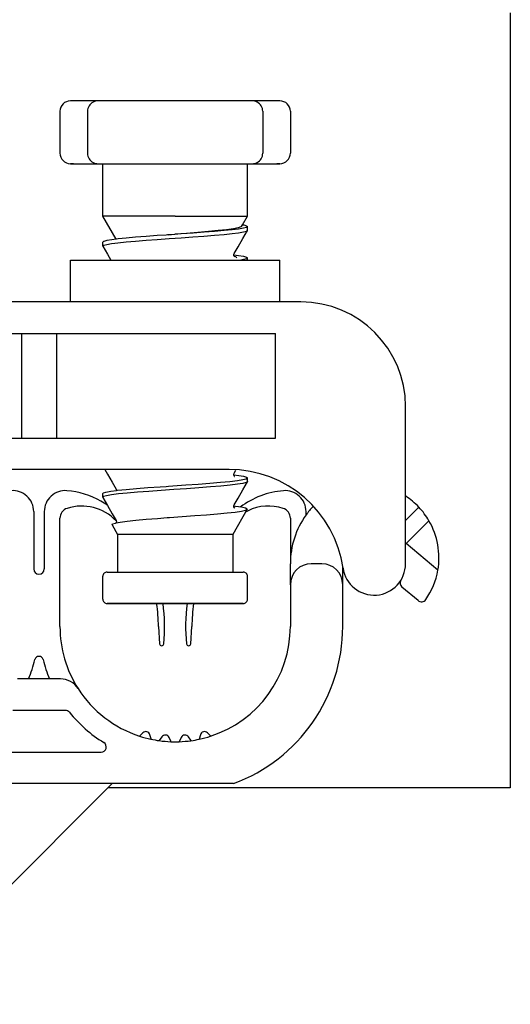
# Model space of a CAD drawing. Extents: x 197 to 960, y 137 to 662.
# Tile 42 of 49: x 919.27 to 923.95, y 621.38 to 630.78. Entities that reach past the tile are written whole.
import ezdxf

# ---------------------------------------------------------------- set-up
doc = ezdxf.new("R2010")
doc.units = 0
doc.header["$LTSCALE"] = 65.395
doc.header["$MEASUREMENT"] = 0
for name, color, linetype in [('133-357792_DXF_CONTINUOUS_LINE', 7, 'CONTINUOUS'), ('59-273163_DXF_CONTINUOUS_LINE', 7, 'CONTINUOUS'), ('59-273165_DXF_CONTINUOUS_LINE', 7, 'CONTINUOUS'), ('59-273170_DXF_CONTINUOUS_LINE', 7, 'CONTINUOUS')]:
    doc.layers.add(name, color=color, linetype=linetype)

msp = doc.modelspace()

# ---------------------------------------------------------------- linework, layer by layer
at = {"layer": '133-357792_DXF_CONTINUOUS_LINE', "color": 3, "linetype": 'Continuous'}
for p, q in [((923.95166, 630.84878), (923.95166, 623.44878)), ((920.15166, 623.44878), (920.11166, 623.44878)), ((923.95166, 623.44878), (920.15166, 623.44878))]:
    msp.add_line(p, q, dxfattribs=at)
at = {"layer": '59-273163_DXF_CONTINUOUS_LINE', "color": 7, "linetype": 'Continuous'}
for p, q in [((919.78166, 630.00878), (919.75166, 630.00878)), ((919.88627, 630.00878), (919.78166, 630.00878)), ((919.96494, 630.00878), (919.88627, 630.00878)), ((920.01528, 630.00878), (919.96494, 630.00878)), ((920.01526, 630.00878), (920.01527, 630.00878)), ((920.11626, 630.00878), (920.01526, 630.00878)), ((920.31454, 630.00878), (920.11626, 630.00878)), ((920.50445, 630.00878), (920.31454, 630.00878)), ((920.68024, 630.00878), (920.50445, 630.00878)), ((920.82307, 630.00878), (920.68024, 630.00878)), ((920.99886, 630.00878), (920.82307, 630.00878)), ((921.18878, 630.00878), (920.99886, 630.00878)), ((921.38705, 630.00878), (921.18878, 630.00878)), ((921.48805, 630.00878), (921.38705, 630.00878)), ((921.53837, 630.00878), (921.48803, 630.00878)), ((921.48805, 630.00878), (921.48805, 630.00878)), ((921.61704, 630.00878), (921.53837, 630.00878)), ((921.72166, 630.00878), (921.61704, 630.00878)), ((921.75165, 630.00878), (921.72166, 630.00878)), ((919.65166, 629.90878), (919.65166, 629.50878)), ((919.91526, 629.90878), (919.91526, 629.50878)), ((921.58805, 629.90878), (921.58805, 629.50878)), ((921.85166, 629.90878), (921.85166, 629.50878)), ((919.75166, 629.40878), (919.78166, 629.40878)), ((919.78166, 629.40878), (919.88627, 629.40878)), ((919.88627, 629.40878), (919.96494, 629.40878)), ((919.96494, 629.40878), (920.01528, 629.40878)), ((920.01527, 629.40878), (920.01526, 629.40878)), ((920.01526, 629.40878), (920.11626, 629.40878)), ((920.06166, 629.25878), (920.06166, 629.40878)), ((920.11626, 629.40878), (920.31454, 629.40878)), ((920.31454, 629.40878), (920.50445, 629.40878)), ((920.50445, 629.40878), (920.68024, 629.40878)), ((920.68024, 629.40878), (920.82307, 629.40878)), ((920.82307, 629.40878), (920.99886, 629.40878)), ((920.99886, 629.40878), (921.18878, 629.40878)), ((921.18878, 629.40878), (921.38705, 629.40878)), ((921.38705, 629.40878), (921.48805, 629.40878)), ((921.44166, 629.3729), (921.44166, 629.40878)), ((921.48803, 629.40878), (921.53837, 629.40878)), ((921.48805, 629.40878), (921.48805, 629.40878)), ((921.53837, 629.40878), (921.61704, 629.40878)), ((921.61704, 629.40878), (921.72166, 629.40878)), ((921.72166, 629.40878), (921.75165, 629.40878)), ((921.44166, 629.10878), (921.44166, 629.3729)), ((920.06166, 629.2229), (920.06166, 629.25878)), ((920.06166, 628.95878), (920.06166, 629.2229)), ((921.44166, 629.0729), (921.44166, 629.10878)), ((921.44166, 628.90878), (921.44166, 629.0729)), ((920.06166, 628.9229), (920.06166, 628.95878)), ((920.06166, 628.90878), (920.06166, 628.9229)), ((920.18909, 628.68807), (920.06166, 628.90878)), ((921.39404, 628.8263), (921.44166, 628.90878)), ((921.38421, 628.80928), (921.39404, 628.8263)), ((920.67802, 628.72867), (920.66532, 628.72779)), ((920.68856, 628.72941), (920.67802, 628.72867)), ((920.68853, 628.72971), (920.74801, 628.73436)), ((920.69427, 628.7298), (920.68856, 628.72941)), ((920.74806, 628.73353), (920.69427, 628.7298)), ((921.44111, 628.771), (921.44166, 628.7729)), ((921.44166, 628.7729), (921.44166, 628.80878)), ((921.44166, 628.7729), (921.44166, 628.80878)), ((920.06166, 628.6229), (920.06166, 628.65878)), ((920.06166, 628.6229), (920.06166, 628.65878)), ((920.1908, 628.68828), (920.18909, 628.68807)), ((920.06221, 628.621), (920.06166, 628.6229)), ((921.31151, 628.53841), (921.31303, 628.53822)), ((921.31165, 628.53839), (921.31157, 628.53885)), ((921.31476, 628.55195), (921.31477, 628.55196)), ((921.31938, 628.52195), (921.31847, 628.52223)), ((921.44166, 628.50878), (921.4323, 628.50091)), ((921.44166, 628.48878), (921.44166, 628.50878)), ((921.44166, 628.48878), (921.44166, 628.50878)), ((921.31477, 626.45196), (921.33258, 626.48284)), ((921.31184, 626.43838), (921.31302, 626.43823)), ((921.31477, 626.45196), (921.31477, 626.45196)), ((921.44166, 626.3729), (921.44111, 626.371)), ((921.44166, 626.3729), (921.44166, 626.40878)), ((921.44166, 626.3729), (921.44166, 626.40878)), ((920.18854, 626.30196), (920.18854, 626.30196)), ((920.19033, 626.28825), (920.19136, 626.28839)), ((920.19136, 626.28839), (920.20199, 626.28977)), ((920.66532, 626.32779), (920.68855, 626.3294)), ((920.06166, 626.2229), (920.06166, 626.25878)), ((920.06166, 626.2229), (920.06221, 626.221)), ((921.44023, 626.10879), (921.30166, 625.86878)), ((921.44023, 626.10879), (921.30166, 625.86878)), ((921.31324, 626.13823), (921.31142, 626.13844)), ((921.31165, 626.13841), (921.31157, 626.13882)), ((921.31476, 626.15195), (921.31477, 626.15196)), ((920.18854, 626.00196), (920.18854, 626.00196)), ((920.67677, 626.02862), (920.68855, 626.02949)), ((920.14925, 625.95954), (920.20166, 625.86878)), ((920.14925, 625.95954), (920.20166, 625.86878)), ((920.18159, 625.97735), (920.18902, 625.97875)), ((920.20166, 625.86878), (920.20166, 625.50878)), ((920.20166, 625.86878), (920.20166, 625.50878)), ((921.30166, 625.86878), (921.30166, 625.50878)), ((921.30166, 625.86878), (921.30166, 625.50878)), ((920.06166, 625.35878), (920.06166, 625.46878)), ((920.10166, 625.50878), (920.20166, 625.50878)), ((920.20166, 625.50878), (921.30166, 625.50878)), ((920.20166, 625.50878), (920.20242, 625.50878)), ((921.30166, 625.50878), (921.39923, 625.50878)), ((921.39923, 625.50878), (921.40163, 625.50878)), ((921.39923, 625.50878), (921.40031, 625.50878)), ((921.44166, 625.24878), (921.44166, 625.46878)), ((920.06166, 625.3229), (920.06166, 625.35878)), ((920.06166, 625.24878), (920.06166, 625.3229)), ((920.11247, 625.20878), (920.10166, 625.20878)), ((920.10339, 625.20878), (920.10168, 625.20878)), ((920.10168, 625.20878), (920.11247, 625.20878)), ((920.73974, 625.20878), (920.11247, 625.20878)), ((920.75166, 625.20878), (920.73974, 625.20878)), ((920.73974, 625.20878), (920.75166, 625.20878)), ((921.39462, 625.20878), (920.75166, 625.20878)), ((921.39268, 625.20878), (921.39988, 625.20878)), ((921.40164, 625.20878), (921.39462, 625.20878)), ((921.39988, 625.20878), (921.40163, 625.20878))]:
    msp.add_line(p, q, dxfattribs=at)
for points in [[(919.78166, 630.00878), (919.76539, 630.00878), (919.75515, 630.00878), (919.7523, 630.00878)], [(921.75101, 630.00878), (921.75166, 630.00878), (921.74816, 630.00878), (921.73792, 630.00878), (921.72166, 630.00878)], [(919.78166, 629.40878), (919.76539, 629.40878), (919.75515, 629.40878), (919.7523, 629.40878)], [(921.75101, 629.40878), (921.75166, 629.40878), (921.74816, 629.40878), (921.73792, 629.40878), (921.72166, 629.40878)], [(920.75166, 628.90878), (920.63513, 628.90878), (920.52195, 628.90878), (920.41537, 628.90878), (920.31845, 628.90878), (920.23397, 628.90878), (920.16437, 628.90878), (920.11163, 628.90878), (920.07729, 628.90878), (920.06231, 628.90878), (920.06166, 628.90878)], [(920.75166, 628.90878), (920.87844, 628.90878), (921.00091, 628.90878), (921.11489, 628.90878), (921.21651, 628.90878), (921.30229, 628.90878), (921.36932, 628.90878), (921.41532, 628.90878), (921.43871, 628.90878), (921.44166, 628.90878)], [(921.39404, 628.8263), (921.40644, 628.8241), (921.4328, 628.81644), (921.44166, 628.80878)], [(920.17432, 628.65033), (920.20565, 628.65431), (920.28254, 628.66221), (920.37314, 628.67018), (920.47383, 628.67812), (920.58064, 628.68595), (920.69311, 628.69385), (920.80773, 628.70179), (920.91982, 628.70966), (921.02659, 628.71747), (921.1275, 628.72541), (921.21843, 628.73338), (921.29573, 628.74128), (921.35778, 628.74912), (921.40404, 628.75707), (921.4323, 628.76503), (921.44111, 628.771)], [(920.66532, 628.72779), (920.58127, 628.72187), (920.47431, 628.71403), (920.37422, 628.70614), (920.28474, 628.69829), (920.2082, 628.69048), (920.1908, 628.68828)], [(921.38421, 628.80928), (921.37913, 628.80497), (921.35314, 628.79621), (921.30715, 628.78743), (921.24291, 628.77863), (921.16282, 628.76981), (921.0698, 628.76098), (920.96718, 628.75212), (920.85864, 628.74325), (920.74801, 628.73436)], [(921.44166, 628.80878), (921.43225, 628.80089), (921.40386, 628.7929), (921.35739, 628.78493), (921.29509, 628.77708), (921.21813, 628.76922), (921.12868, 628.76138), (921.02939, 628.75356), (920.92259, 628.74573), (920.80962, 628.73779), (920.74806, 628.73353)], [(921.31477, 628.55196), (921.35192, 628.61638), (921.39709, 628.6947), (921.44111, 628.771)], [(920.18909, 628.68807), (920.14593, 628.68262), (920.09946, 628.67466), (920.07106, 628.66667), (920.06166, 628.65878)], [(920.06166, 628.6229), (920.07096, 628.63076), (920.09891, 628.63866), (920.14438, 628.64652), (920.17432, 628.65033)], [(920.06221, 628.621), (920.10622, 628.5447), (920.13847, 628.48878)], [(921.31157, 628.53977), (921.31231, 628.54571), (921.31476, 628.55195)], [(921.31847, 628.52223), (921.31811, 628.52253), (921.31313, 628.5304), (921.31165, 628.53839)], [(921.31303, 628.53822), (921.35776, 628.53257), (921.40403, 628.52462), (921.4323, 628.51665), (921.44166, 628.50878)], [(921.31915, 628.52121), (921.32055, 628.52055), (921.31847, 628.52223)], [(921.34096, 628.50966), (921.33203, 628.51798), (921.31938, 628.52195)], [(921.4323, 628.50091), (921.40404, 628.49294), (921.37982, 628.48878)], [(920.08079, 626.48878), (920.10622, 626.4447), (920.15139, 626.36638), (920.18854, 626.30196)], [(921.44111, 626.371), (921.4309, 626.36446), (921.39898, 626.35602), (921.34688, 626.34758), (921.27623, 626.33914), (921.18923, 626.3307), (921.08859, 626.32226), (920.97744, 626.31382), (920.85926, 626.30538), (920.73772, 626.29694), (920.61662, 626.2885), (920.49973, 626.28006), (920.39069, 626.27162), (920.29291, 626.26318), (920.20942, 626.25474), (920.14284, 626.2463), (920.09522, 626.23786), (920.06807, 626.22942), (920.06166, 626.2229)], [(920.68855, 626.3294), (920.7299, 626.33227), (920.85239, 626.34077), (920.97169, 626.34928), (921.08403, 626.35778), (921.18586, 626.36628), (921.27397, 626.37478), (921.34556, 626.38328), (921.39838, 626.39178), (921.43075, 626.40028), (921.44166, 626.40878)], [(921.31184, 626.43838), (921.31156, 626.43946), (921.31477, 626.45196)], [(921.31724, 626.42198), (921.32024, 626.42071), (921.31952, 626.42128), (921.31488, 626.42669), (921.31184, 626.43838)], [(921.31302, 626.43823), (921.35938, 626.43233), (921.40464, 626.42449), (921.43234, 626.41663), (921.44166, 626.40878)], [(921.31477, 626.15196), (921.35192, 626.21638), (921.39709, 626.2947), (921.44111, 626.371)], [(920.06166, 626.25878), (920.06622, 626.26427), (920.09107, 626.27277), (920.13682, 626.28127), (920.19033, 626.28825)], [(920.18854, 626.30196), (920.19174, 626.29), (920.19136, 626.28839)], [(920.20199, 626.28977), (920.28454, 626.29827), (920.38185, 626.30677), (920.49086, 626.31527), (920.60811, 626.32377), (920.66532, 626.32779)], [(920.06221, 626.221), (920.10622, 626.1447), (920.15139, 626.06638), (920.18854, 626.00196)], [(920.68855, 626.02949), (920.69923, 626.03029), (920.82, 626.03918), (920.93891, 626.04797), (921.05175, 626.05665), (921.15601, 626.0653), (921.24854, 626.07398), (921.32543, 626.08261), (921.38497, 626.09135), (921.4239, 626.10013), (921.44023, 626.10879)], [(921.31157, 626.13977), (921.31231, 626.14571), (921.31476, 626.15195)], [(921.31863, 626.12143), (921.32055, 626.12055), (921.31813, 626.12251), (921.31309, 626.13052), (921.31165, 626.13841)], [(921.44072, 626.11127), (921.42347, 626.11977), (921.38498, 626.12827), (921.32647, 626.13677), (921.31324, 626.13823)], [(921.44023, 626.10879), (921.44071, 626.11003), (921.44072, 626.11127)], [(920.18854, 626.00196), (920.19175, 625.98975), (920.18902, 625.97875)], [(920.18902, 625.97875), (920.22817, 625.98613), (920.29397, 625.99495), (920.37763, 626.00386), (920.47536, 626.01271), (920.58281, 626.02145), (920.67677, 626.02862)], [(920.14925, 625.95954), (920.15464, 625.96839), (920.18068, 625.97711)], [(920.18068, 625.97711), (920.18112, 625.97726), (920.18159, 625.97735)], [(921.30166, 625.86878), (921.29109, 625.86878), (921.25979, 625.86878), (921.20896, 625.86878), (921.14056, 625.86878), (921.05722, 625.86878), (920.96213, 625.86878), (920.85896, 625.86878), (920.75166, 625.86878), (920.64436, 625.86878), (920.54118, 625.86878), (920.44609, 625.86878), (920.36275, 625.86878), (920.29435, 625.86878), (920.24352, 625.86878), (920.21222, 625.86878), (920.20166, 625.86878)], [(920.10193, 625.50878), (920.10196, 625.50878), (920.11572, 625.50878), (920.14957, 625.50878), (920.20166, 625.50878)], [(920.20242, 625.50878), (920.27262, 625.50878), (920.35794, 625.50878), (920.45569, 625.50878), (920.56278, 625.50878), (920.67584, 625.50878), (920.7913, 625.50878), (920.9055, 625.50878), (921.01484, 625.50878), (921.11587, 625.50878), (921.20541, 625.50878), (921.28062, 625.50878), (921.30166, 625.50878)], [(921.30166, 625.50878), (921.33912, 625.50878), (921.37908, 625.50878), (921.39923, 625.50878)], [(920.11247, 625.20878), (920.14246, 625.20878), (920.19074, 625.20878), (920.25586, 625.20878), (920.33588, 625.20878), (920.42838, 625.20878), (920.53059, 625.20878), (920.63944, 625.20878), (920.73974, 625.20878)], [(920.75166, 625.20878), (920.86518, 625.20878), (920.97521, 625.20878), (921.07837, 625.20878), (921.17149, 625.20878), (921.25171, 625.20878), (921.31655, 625.20878), (921.36403, 625.20878), (921.39268, 625.20878)]]:
    msp.add_lwpolyline(points, dxfattribs=at)
for centre, radius, start, end in [((919.75166, 629.90878), 0.1, 90.000006, 180), ((920.01526, 629.90878), 0.1, 117.225185, 180), ((920.01526, 629.90878), 0.1, 90.000005, 117.225185), ((921.48805, 629.90878), 0.1, 62.774815, 89.999995), ((921.48805, 629.90878), 0.1, 0, 62.774815), ((921.75166, 629.90878), 0.1, 0, 89.999994), ((919.75166, 629.50878), 0.1, 180, 269.999994), ((920.01526, 629.50878), 0.1, 180, 242.774815), ((921.48805, 629.50878), 0.1, 297.225185, 0), ((921.75166, 629.50878), 0.1, 270.000006, 0), ((920.01526, 629.50878), 0.1, 242.774815, 269.999995), ((921.48805, 629.50878), 0.1, 270.000005, 297.225185), ((920.10166, 625.46878), 0.04, 89.998773, 180), ((921.40166, 625.46878), 0.04, 0, 90.000048), ((920.10166, 625.24878), 0.04, 180, 270.000007), ((921.40166, 625.24878), 0.04, 269.998671, 0)]:
    msp.add_arc(centre, radius, start, end, dxfattribs=at)
at = {"layer": '59-273165_DXF_CONTINUOUS_LINE', "color": 7, "linetype": 'Continuous'}
for p, q in [((919.75166, 628.48878), (919.96071, 628.48878)), ((919.75166, 628.08878), (919.75166, 628.48878)), ((919.75166, 628.08878), (919.75166, 628.48878)), ((919.96071, 628.48878), (920.05166, 628.48878)), ((920.05166, 628.48878), (920.06202, 628.48878)), ((920.06202, 628.48878), (921.44129, 628.48878)), ((921.44129, 628.48878), (921.45165, 628.48878)), ((921.45165, 628.48878), (921.54261, 628.48878)), ((921.54261, 628.48878), (921.75166, 628.48878)), ((921.75166, 628.08878), (921.75166, 628.48878)), ((921.75166, 628.08878), (921.75166, 628.48878)), ((921.95166, 628.08878), (915.70817, 628.08878)), ((915.70817, 627.78878), (921.71116, 627.78878)), ((919.28303, 627.78878), (919.28303, 626.78878)), ((919.62029, 627.78878), (919.62029, 626.78878)), ((921.71116, 626.78878), (921.71116, 627.78878)), ((922.95166, 625.58878), (922.95166, 627.08878)), ((914.59166, 626.78878), (921.71116, 626.78878)), ((921.26602, 626.48878), (914.59166, 626.48878))]:
    msp.add_line(p, q, dxfattribs=at)
for centre, radius, start, end in [((921.95166, 627.08878), 1, 0, 90), ((921.26602, 625.38878), 1.1, 8.213211, 90), ((922.65166, 625.58878), 0.3, 188.213211, 0)]:
    msp.add_arc(centre, radius, start, end, dxfattribs=at)
at = {"layer": '59-273170_DXF_CONTINUOUS_LINE', "color": 7, "linetype": 'Continuous'}
for p, q in [((919.40166, 626.08669), (919.40166, 625.53878)), ((919.50166, 626.08669), (919.50166, 625.53878)), ((922.00166, 626.05515), (922.00166, 626.08669)), ((923.07841, 626.12867), (922.95166, 626.00192)), ((919.65166, 624.98878), (919.65166, 626.02251)), ((921.85166, 626.02251), (921.85166, 625.58878)), ((923.17533, 625.99931), (922.95657, 625.78055)), ((922.95657, 625.78055), (922.95166, 625.77625)), ((923.25987, 625.52606), (922.95657, 625.78055)), ((921.85166, 625.38878), (921.85166, 625.58878)), ((922.15166, 625.58878), (922.05166, 625.58878)), ((922.35166, 625.54592), (922.35166, 625.55893)), ((922.35166, 625.38878), (922.35166, 625.54592)), ((921.85166, 625.38878), (921.85166, 624.98878)), ((922.35166, 624.98878), (922.35166, 625.38878)), ((923.07124, 625.2367), (922.91702, 625.36611)), ((920.59166, 624.98878), (920.60279, 624.82389)), ((920.90052, 624.82389), (920.91166, 624.98878)), ((919.65621, 624.48878), (919.2471, 624.48878)), ((919.70285, 624.18878), (919.20047, 624.18878)), ((920.44385, 623.97386), (920.41239, 623.94241)), ((920.52116, 623.91714), (920.51077, 623.95593)), ((920.62476, 623.93583), (920.59924, 623.89939)), ((920.71078, 623.89333), (920.69378, 623.92979)), ((920.80953, 623.92979), (920.79073, 623.88947)), ((920.90168, 623.9028), (920.87855, 623.93583)), ((920.99254, 623.95593), (920.98103, 623.91296)), ((921.08804, 623.94528), (921.05947, 623.97386)), ((920.52228, 623.91296), (920.52116, 623.91714)), ((920.71258, 623.88947), (920.71078, 623.89333)), ((920.90407, 623.89939), (920.90168, 623.9028)), ((918.85876, 623.78878), (920.04455, 623.78878)), ((921.30843, 623.48878), (903.99488, 623.48878)), ((918.04455, 621.38167), (920.15166, 623.48878))]:
    msp.add_line(p, q, dxfattribs=at)
for centre, radius, start, end in [((919.20166, 626.08669), 0.2, 0, 94.780192), ((919.70166, 626.08669), 0.2, 85.219808, 180), ((919.65166, 625.48878), 0.8, 60.666201, 85.219808), ((921.85166, 625.48878), 0.8, 94.780192, 126.699616), ((921.80166, 626.08669), 0.2, 0, 94.780192), ((919.65166, 625.48878), 0.8, 55.473617, 60.666201), ((922.57041, 625.64708), 0.7, 43.47133, 56.893746), ((919.75166, 626.02251), 0.1, 107.882151, 180), ((919.85988, 625.68709), 0.45245, 43.602819, 107.882151), ((921.64343, 625.68709), 0.45245, 115.564333, 119.152623), ((921.64343, 625.68709), 0.45245, 72.117849, 115.564333), ((921.75166, 626.02251), 0.1, 0, 72.117849), ((922.57041, 625.64708), 0.7, 135.792979, 144.340912), ((922.57041, 625.64708), 0.7, 30.211685, 43.47133), ((919.12666, 624.98878), 1.465, 43.450618, 43.602819), ((922.65166, 625.58878), 0.8, 144.340912, 180), ((922.57041, 625.64708), 0.7, 350.044492, 30.211685), ((919.45166, 625.53878), 0.05, 180, 0), ((922.05166, 625.38878), 0.2, 90, 180), ((922.15166, 625.38878), 0.2, 0, 90), ((922.57041, 625.64708), 0.7, 325.081219, 350.044492), ((922.94916, 625.40441), 0.05, 148.213211, 230), ((923.10338, 625.27501), 0.05, 230, 325.081219), ((919.12666, 624.98878), 1.465, 0, 8.646375), ((919.12666, 624.98878), 1.525, 353.761428, 8.310966), ((922.37666, 624.98878), 1.525, 171.689034, 186.238572), ((922.37666, 624.98878), 1.465, 171.353625, 180), ((920.75166, 624.98878), 1.1, 180, 212.57897), ((920.75166, 624.98878), 1.1, 287.867473, 0), ((920.75166, 624.98878), 1.6, 290.364135, 0), ((920.62274, 624.82523), 0.02, 183.862492, 353.761428), ((920.88057, 624.82523), 0.02, 186.238572, 356.137508), ((919.45166, 624.66382), 0.04, 14.034648, 165.965352), ((918.15166, 624.98878), 1.3, 337.380135, 345.965352), ((920.75166, 624.98878), 1.3, 194.034648, 202.619865), ((919.65621, 624.28878), 0.2, 32.57897, 90), ((920.75166, 624.98878), 1.1, 212.57897, 252.042783), ((919.70285, 624.13878), 0.05, 39.022803, 90), ((920.75166, 624.98878), 1.3, 219.022803, 238.413662), ((920.75166, 624.98878), 1.1, 252.042783, 257.861457), ((920.47213, 623.94558), 0.04, 15, 135), ((920.65753, 623.91289), 0.04, 25, 145), ((920.84578, 623.91289), 0.04, 35, 155), ((920.75166, 624.98878), 1.1, 282.06413, 287.867473), ((921.03118, 623.94558), 0.04, 45, 165), ((920.04455, 623.83878), 0.05, 270, 58.413662), ((920.75166, 624.98878), 1.1, 257.861457, 262.050214), ((920.75166, 624.98878), 1.1, 262.050214, 267.863202), ((920.75166, 624.98878), 1.1, 267.863202, 272.057333), ((920.75166, 624.98878), 1.1, 272.057333, 277.865205), ((920.75166, 624.98878), 1.1, 277.865205, 282.06413)]:
    msp.add_arc(centre, radius, start, end, dxfattribs=at)

doc.saveas('drawing.dxf')
